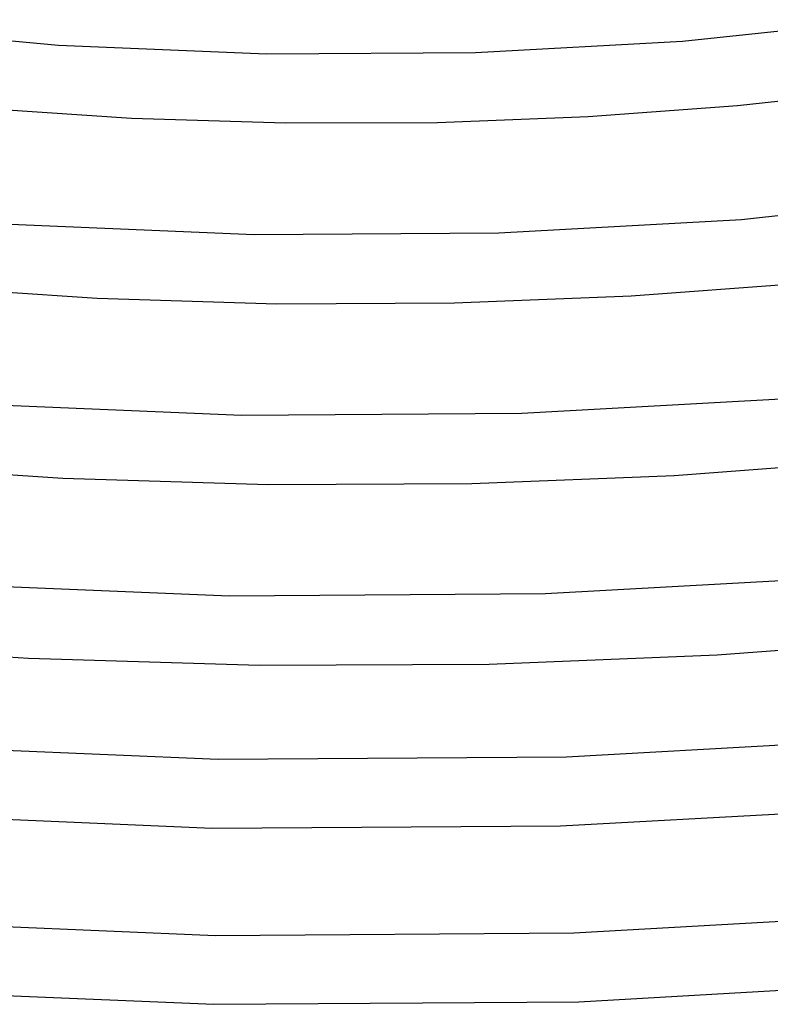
# Model space of a CAD drawing. Header units: millimetres. Extents: x -374 to 374, y -188 to 321.
# Tile 60 of 112: x -19 to 25, y 99 to 156. Entities that reach past the tile are written whole.
import ezdxf

# ---------------------------------------------------------------- set-up
doc = ezdxf.new("R2010")
doc.units = ezdxf.units.MM
doc.layers.add('THICK', color=7, linetype='Continuous')

msp = doc.modelspace()

# ---------------------------------------------------------------- linework, layer by layer
at = {"layer": 'THICK'}
for p, q in [((19.72, 154.557), (31.539, 155.797)), ((-28.425, 155.412), (-16.53, 154.323)), ((7.678, 153.892), (19.72, 154.557)), ((-16.53, 154.323), (-4.451, 153.814)), ((-4.451, 153.814), (7.678, 153.892)), ((22.909, 150.816), (31.458, 151.753)), ((-21.142, 150.66), (-12.293, 150.073)), ((14.229, 150.174), (22.909, 150.816)), ((-12.293, 150.073), (-3.353, 149.797)), ((5.47, 149.833), (14.229, 150.174)), ((-3.353, 149.797), (5.47, 149.833)), ((23.135, 144.197), (36.974, 145.654)), ((9.033, 143.414), (23.135, 144.197)), ((-19.318, 143.916), (-5.172, 143.32)), ((-5.172, 143.32), (9.033, 143.414)), ((-24.629, 140.306), (-14.292, 139.62)), ((16.727, 139.748), (26.888, 140.506)), ((-14.292, 139.62), (-3.853, 139.3)), ((6.472, 139.345), (16.727, 139.748)), ((-3.853, 139.3), (6.472, 139.345)), ((10.388, 132.936), (26.55, 133.836)), ((-22.106, 133.509), (-5.893, 132.826)), ((-5.893, 132.826), (10.388, 132.936)), ((-28.115, 129.952), (-16.291, 129.168)), ((19.226, 129.323), (30.866, 130.196)), ((7.474, 128.857), (19.226, 129.323)), ((-16.291, 129.168), (-4.352, 128.803)), ((-4.352, 128.803), (7.474, 128.857)), ((-24.892, 123.102), (-6.612, 122.332)), ((11.744, 122.458), (29.965, 123.476)), ((-6.612, 122.332), (11.744, 122.458)), ((-31.602, 119.598), (-18.291, 118.716)), ((21.724, 118.897), (34.845, 119.886)), ((-18.291, 118.716), (-4.853, 118.306)), ((8.476, 118.369), (21.724, 118.897)), ((-4.853, 118.306), (8.476, 118.369)), ((12.97, 112.978), (33.055, 114.102)), ((-27.415, 113.686), (-7.264, 112.838)), ((-7.264, 112.838), (12.97, 112.978)), ((12.62, 108.965), (32.711, 110.062)), ((-27.757, 109.7), (-7.611, 108.844)), ((-7.611, 108.844), (12.62, 108.965)), ((13.39, 102.749), (34.04, 103.909)), ((-28.132, 103.472), (-7.414, 102.603)), ((-7.414, 102.603), (13.39, 102.749)), ((13.687, 98.756), (34.729, 99.951)), ((-28.623, 99.496), (-7.511, 98.604)), ((-7.511, 98.604), (13.687, 98.756))]:
    msp.add_line(p, q, dxfattribs=at)

doc.saveas('drawing.dxf')
